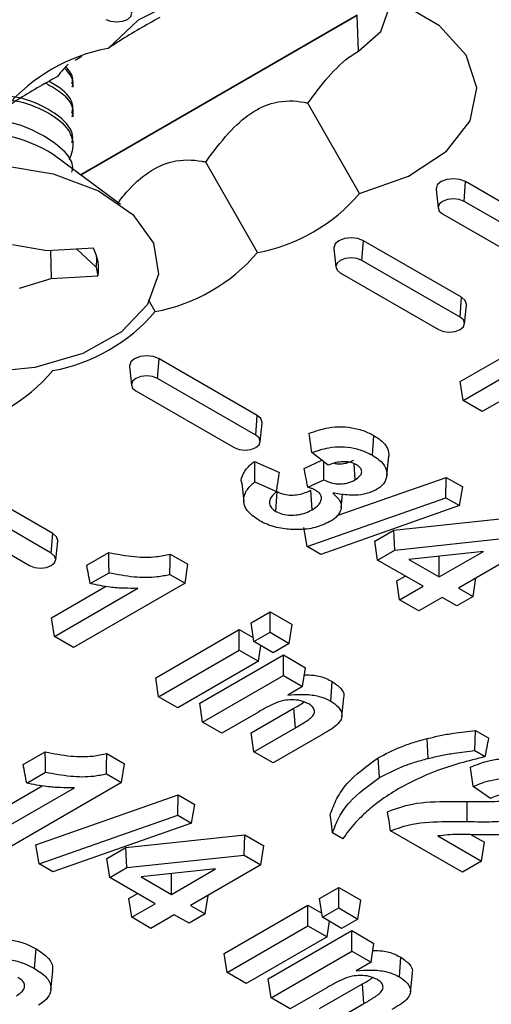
# Model space of a CAD drawing. Header units: inches. Extents: x 0.3 to 33.8, y 0.2 to 21.7.
# Tile 149 of 192: x 30.6889 to 30.7297, y 14.1931 to 14.2782. Entities that reach past the tile are written whole.
import ezdxf

# ---------------------------------------------------------------- set-up
doc = ezdxf.new("R2010")
doc.units = ezdxf.units.IN
doc.header["$MEASUREMENT"] = 0

msp = doc.modelspace()

# ---------------------------------------------------------------- linework, layer by layer
at = {"color": 7, "linetype": 'Continuous', "lineweight": 25}
for p, q in [((30.71810876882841, 14.27859060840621), (30.69418826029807, 14.26478159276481)), ((30.69418826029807, 14.26478159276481), (30.7181087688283, 14.27859060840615)), ((30.71820098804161, 14.27548785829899), (30.71810876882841, 14.27859060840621)), ((30.69370836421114, 14.27471131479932), (30.6942918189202, 14.27504813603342)), ((30.69353436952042, 14.27235623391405), (30.69353436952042, 14.27267519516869)), ((30.71830568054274, 14.2631676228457), (30.71383917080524, 14.27099860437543)), ((30.69353436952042, 14.2698045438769), (30.69353436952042, 14.27012350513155)), ((30.69353436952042, 14.26725285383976), (30.69353436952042, 14.2675718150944)), ((30.69764051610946, 14.26222350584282), (30.69180298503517, 14.2665490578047)), ((30.70946684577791, 14.2580650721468), (30.70500033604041, 14.26589605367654)), ((30.72735420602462, 14.26249524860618), (30.72747793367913, 14.26419975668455)), ((30.79606729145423, 14.22460396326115), (30.72747793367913, 14.26419975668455)), ((30.7249201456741, 14.26353388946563), (30.72509478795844, 14.26190705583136)), ((30.79594356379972, 14.22289945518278), (30.72735420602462, 14.26249524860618)), ((30.72548034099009, 14.26141348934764), (30.79406969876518, 14.22181769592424)), ((30.71851537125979, 14.25739269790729), (30.7186390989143, 14.25909720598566)), ((30.72712438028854, 14.25419875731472), (30.7186390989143, 14.25909720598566)), ((30.69124470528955, 14.25821962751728), (30.68827782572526, 14.25874538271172)), ((30.69528141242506, 14.25844135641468), (30.69124470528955, 14.25821962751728)), ((30.69156750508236, 14.25823735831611), (30.69163874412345, 14.25582890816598)), ((30.6938570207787, 14.25836311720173), (30.69552681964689, 14.25680169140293)), ((30.71608131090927, 14.25843133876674), (30.71625595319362, 14.25680450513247)), ((30.72700065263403, 14.25249424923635), (30.71851537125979, 14.25739269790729)), ((30.69552681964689, 14.25680169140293), (30.69567545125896, 14.25605063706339)), ((30.68889685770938, 14.25498958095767), (30.69163874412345, 14.25582890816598)), ((30.69163874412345, 14.25582890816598), (30.69567545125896, 14.25605063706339)), ((30.71664150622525, 14.25631093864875), (30.72512678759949, 14.25141248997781)), ((30.70062801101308, 14.25296252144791), (30.70004405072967, 14.25398635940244)), ((30.72700065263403, 14.25249424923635), (30.72712438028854, 14.25419875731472)), ((30.72738620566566, 14.25190605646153), (30.72756084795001, 14.2535328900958)), ((30.7270155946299, 14.2469138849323), (30.73169917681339, 14.24961765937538)), ((30.73857138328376, 14.24989664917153), (30.72891934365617, 14.24432464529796)), ((30.70083770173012, 14.24718759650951), (30.70096142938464, 14.24889210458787)), ((30.70944671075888, 14.24399365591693), (30.70096142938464, 14.24889210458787)), ((30.72726304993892, 14.24528080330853), (30.73448907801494, 14.249452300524)), ((30.6984036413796, 14.24822623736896), (30.69857828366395, 14.24659940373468)), ((30.70932298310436, 14.24228914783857), (30.70083770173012, 14.24718759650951)), ((30.72726304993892, 14.24528080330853), (30.7270155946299, 14.2469138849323)), ((30.69896383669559, 14.24610583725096), (30.70744911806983, 14.24120738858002)), ((30.72891934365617, 14.24432464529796), (30.72726304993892, 14.24528080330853)), ((30.70932298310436, 14.24228914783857), (30.70944671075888, 14.24399365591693)), ((30.709708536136, 14.24170095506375), (30.70988317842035, 14.24332778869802)), ((30.71942344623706, 14.24054026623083), (30.71954677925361, 14.24224505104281)), ((30.71559294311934, 14.23968675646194), (30.71419042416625, 14.24078217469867)), ((30.72066364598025, 14.23880946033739), (30.72083842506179, 14.24043761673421)), ((30.72066679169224, 14.23883973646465), (30.72084172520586, 14.24046946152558)), ((30.7092308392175, 14.24001726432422), (30.71136859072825, 14.23905334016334)), ((30.71351229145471, 14.23941166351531), (30.71504691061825, 14.24011322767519)), ((30.71792491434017, 14.23842454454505), (30.7178251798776, 14.239804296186)), ((30.69176904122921, 14.23378855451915), (30.68328375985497, 14.23868700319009)), ((30.71636757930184, 14.23532506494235), (30.72579940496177, 14.23863548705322)), ((30.72577286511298, 14.23687487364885), (30.72579940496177, 14.23863548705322)), ((30.72579940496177, 14.23863548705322), (30.72723316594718, 14.23780779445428)), ((30.70811986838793, 14.23814256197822), (30.70829450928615, 14.23651541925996)), ((30.70926145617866, 14.23824220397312), (30.71112578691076, 14.23740156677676)), ((30.71382731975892, 14.23779375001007), (30.71521345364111, 14.23842743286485)), ((30.72695195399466, 14.236194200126), (30.72723316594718, 14.23780779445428)), ((30.6916453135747, 14.23208404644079), (30.68316003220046, 14.23698249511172)), ((30.7110587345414, 14.2356977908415), (30.71118416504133, 14.23740138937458)), ((30.71376775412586, 14.2326612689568), (30.72577286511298, 14.23687487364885)), ((30.71420441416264, 14.23583720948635), (30.71407945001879, 14.23754105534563)), ((30.71671801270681, 14.23600872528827), (30.71684274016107, 14.23716927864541)), ((30.72577286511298, 14.23687487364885), (30.72695195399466, 14.236194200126)), ((30.68128616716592, 14.23590073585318), (30.68977144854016, 14.23100228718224)), ((30.72695195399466, 14.236194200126), (30.71494877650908, 14.23197947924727)), ((30.72126213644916, 14.23406772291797), (30.73154634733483, 14.23517131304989)), ((30.71376775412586, 14.2326612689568), (30.71348651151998, 14.23431385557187)), ((30.6916453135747, 14.23208404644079), (30.69176904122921, 14.23378855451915)), ((30.7196181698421, 14.23311868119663), (30.72126213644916, 14.23406772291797)), ((30.72134748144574, 14.23234105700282), (30.72126213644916, 14.23406772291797)), ((30.72134748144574, 14.23234105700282), (30.73148775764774, 14.23342920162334)), ((30.69203086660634, 14.23149585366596), (30.69220550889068, 14.23312268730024)), ((30.71494877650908, 14.23197947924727), (30.71376775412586, 14.2326612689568)), ((30.71986562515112, 14.23148559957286), (30.7196181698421, 14.23311868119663)), ((30.73295079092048, 14.23258461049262), (30.72685879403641, 14.22906777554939)), ((30.6947062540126, 14.23104626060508), (30.69661000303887, 14.23214527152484)), ((30.70193653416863, 14.23200102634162), (30.70346349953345, 14.23111952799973)), ((30.71986562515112, 14.23148559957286), (30.72134748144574, 14.23234105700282)), ((30.72902092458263, 14.23222826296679), (30.72258106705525, 14.23153725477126)), ((30.72517522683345, 14.23181561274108), (30.72520250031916, 14.23179986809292)), ((30.72520250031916, 14.23002393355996), (30.72902092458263, 14.23222826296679)), ((30.72520250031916, 14.23179986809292), (30.72524222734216, 14.23182280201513)), ((30.72520250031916, 14.23002393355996), (30.72520250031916, 14.23179986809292)), ((30.70321604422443, 14.22948644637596), (30.70346349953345, 14.23111952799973)), ((30.72380003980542, 14.22921431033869), (30.71986562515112, 14.23148559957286)), ((30.72258106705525, 14.23153725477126), (30.72520250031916, 14.23002393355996)), ((30.69501100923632, 14.22944625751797), (30.6966481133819, 14.23039133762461)), ((30.70189837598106, 14.23024712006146), (30.70321604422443, 14.22948644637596)), ((30.72152191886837, 14.22967511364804), (30.72226186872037, 14.23010227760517)), ((30.72812796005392, 14.22833510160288), (30.72837128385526, 14.22994091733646)), ((30.69166025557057, 14.22650368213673), (30.69634383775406, 14.22920745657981)), ((30.70321604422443, 14.22948644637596), (30.69356400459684, 14.22391444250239)), ((30.72176937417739, 14.22804203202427), (30.72152191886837, 14.22967511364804)), ((30.72176937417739, 14.22804203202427), (30.72380003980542, 14.22921431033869)), ((30.69190771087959, 14.22487060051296), (30.69913373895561, 14.22904209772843)), ((30.72545633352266, 14.22825815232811), (30.72342566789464, 14.2270858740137)), ((30.72672549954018, 14.22752547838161), (30.72545633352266, 14.22825815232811)), ((30.72812796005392, 14.22833510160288), (30.72672549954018, 14.22752547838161)), ((30.72685879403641, 14.22906777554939), (30.72812796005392, 14.22833510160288)), ((30.72342566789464, 14.2270858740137), (30.72176937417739, 14.22804203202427)), ((30.70892091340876, 14.22606407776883), (30.71057082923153, 14.22701655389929)), ((30.71057082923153, 14.22701655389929), (30.7124745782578, 14.22591754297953)), ((30.71057082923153, 14.22524061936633), (30.71057082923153, 14.22701655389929)), ((30.69190771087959, 14.22487060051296), (30.69166025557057, 14.22650368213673)), ((30.70916836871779, 14.22443099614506), (30.70892091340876, 14.22606407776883)), ((30.71222712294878, 14.22428446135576), (30.7124745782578, 14.22591754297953)), ((30.69356400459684, 14.22391444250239), (30.69190771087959, 14.22487060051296)), ((30.70067133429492, 14.22130169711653), (30.70790558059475, 14.22547793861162)), ((30.70790558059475, 14.22547793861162), (30.70911557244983, 14.22477942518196)), ((30.70790558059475, 14.22370200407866), (30.70790558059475, 14.22547793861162)), ((30.70916836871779, 14.22443099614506), (30.71057082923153, 14.22524061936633)), ((30.71057082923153, 14.22524061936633), (30.71222712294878, 14.22428446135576)), ((30.71082466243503, 14.22347483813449), (30.70916836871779, 14.22443099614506)), ((30.709561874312, 14.22274584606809), (30.70976502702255, 14.2240865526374)), ((30.71222712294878, 14.22428446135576), (30.71082466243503, 14.22347483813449)), ((30.70091878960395, 14.21966861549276), (30.70790558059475, 14.22370200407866)), ((30.70447883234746, 14.21910367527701), (30.71171307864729, 14.2232799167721)), ((30.70790558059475, 14.22370200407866), (30.709561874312, 14.22274584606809)), ((30.71171307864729, 14.2232799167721), (30.71361682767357, 14.22218090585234)), ((30.71171307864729, 14.22150398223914), (30.71171307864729, 14.2232799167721)), ((30.709561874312, 14.22274584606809), (30.70257508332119, 14.21871245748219)), ((30.70472628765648, 14.21747059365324), (30.71171307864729, 14.22150398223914)), ((30.71171307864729, 14.22150398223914), (30.71336937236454, 14.22054782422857)), ((30.71336937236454, 14.22054782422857), (30.71361682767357, 14.22218090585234)), ((30.70091878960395, 14.21966861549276), (30.70067133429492, 14.22130169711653)), ((30.7158193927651, 14.21927994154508), (30.71594297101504, 14.22098458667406)), ((30.71336937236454, 14.22054782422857), (30.71209507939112, 14.21981219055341)), ((30.70257508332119, 14.21871245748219), (30.70091878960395, 14.21966861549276)), ((30.70472628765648, 14.21747059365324), (30.70447883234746, 14.21910367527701)), ((30.716782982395, 14.21796640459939), (30.71695710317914, 14.21959146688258)), ((30.70955300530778, 14.21834468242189), (30.70638258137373, 14.21651443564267)), ((30.70892091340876, 14.21653931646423), (30.71263322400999, 14.21868238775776)), ((30.71275695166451, 14.2169778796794), (30.71263322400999, 14.21868238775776)), ((30.70638258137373, 14.21651443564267), (30.70472628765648, 14.21747059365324)), ((30.70916836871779, 14.21490623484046), (30.70892091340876, 14.21653931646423)), ((30.70916836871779, 14.21490623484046), (30.71275695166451, 14.2169778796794)), ((30.71517422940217, 14.21646102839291), (30.71082466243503, 14.21395007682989)), ((30.72827976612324, 14.21501746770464), (30.72833915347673, 14.21675911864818)), ((30.72833915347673, 14.21675911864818), (30.72948140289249, 14.21609971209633)), ((30.72422560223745, 14.21433137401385), (30.72415685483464, 14.21605735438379)), ((30.68921257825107, 14.21380748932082), (30.69111632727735, 14.21490650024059)), ((30.6964428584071, 14.21476225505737), (30.69796982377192, 14.21388075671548)), ((30.71082466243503, 14.21395007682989), (30.70916836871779, 14.21490623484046)), ((30.72827976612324, 14.21501746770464), (30.72917511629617, 14.2145005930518)), ((30.6977223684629, 14.2122476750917), (30.69796982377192, 14.21388075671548)), ((30.72002886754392, 14.21267684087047), (30.71990514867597, 14.21438136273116)), ((30.6895173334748, 14.21220748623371), (30.69115443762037, 14.21315256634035)), ((30.69640470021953, 14.21300834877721), (30.6977223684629, 14.2122476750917)), ((30.6977223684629, 14.2122476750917), (30.68807032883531, 14.20667567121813)), ((30.68616657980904, 14.20926491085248), (30.69085016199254, 14.21196868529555)), ((30.68641403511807, 14.20763182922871), (30.69364006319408, 14.21180332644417)), ((30.72962969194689, 14.21087409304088), (30.72813995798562, 14.21192079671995)), ((30.69031516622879, 14.20686998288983), (30.70262805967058, 14.21119161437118)), ((30.70260151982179, 14.20943100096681), (30.70262805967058, 14.21119161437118)), ((30.70262805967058, 14.21119161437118), (30.70406182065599, 14.21036392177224)), ((30.70378060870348, 14.20875032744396), (30.70406182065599, 14.21036392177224)), ((30.72760596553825, 14.20887516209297), (30.72760938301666, 14.21060923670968)), ((30.69059640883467, 14.20521739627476), (30.70260151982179, 14.20943100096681)), ((30.70378060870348, 14.20875032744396), (30.69177743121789, 14.20453560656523)), ((30.70260151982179, 14.20943100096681), (30.70378060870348, 14.20875032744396)), ((30.7168554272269, 14.20739135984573), (30.71596332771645, 14.20790635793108)), ((30.72719690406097, 14.20449858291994), (30.7209898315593, 14.20808184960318)), ((30.69809079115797, 14.20662385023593), (30.70837500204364, 14.20772744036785)), ((30.70831641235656, 14.2059853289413), (30.70837500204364, 14.20772744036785)), ((30.70837500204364, 14.20772744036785), (30.71002690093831, 14.20677381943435)), ((30.72507765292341, 14.20763431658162), (30.72885319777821, 14.20545474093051)), ((30.72796666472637, 14.20774246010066), (30.72910065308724, 14.20708782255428)), ((30.72885319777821, 14.20545474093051), (30.72910065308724, 14.20708782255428)), ((30.69059640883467, 14.20521739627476), (30.69031516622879, 14.20686998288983)), ((30.69644682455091, 14.20567480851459), (30.69809079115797, 14.20662385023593)), ((30.69817613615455, 14.20489718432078), (30.69809079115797, 14.20662385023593)), ((30.70977944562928, 14.20514073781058), (30.71002690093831, 14.20677381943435)), ((30.69669427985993, 14.20404172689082), (30.69644682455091, 14.20567480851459)), ((30.69817613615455, 14.20489718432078), (30.70831641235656, 14.2059853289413)), ((30.70831641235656, 14.2059853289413), (30.70977944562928, 14.20514073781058)), ((30.72885319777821, 14.20545474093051), (30.72719690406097, 14.20449858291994)), ((30.69177743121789, 14.20453560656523), (30.69059640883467, 14.20521739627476)), ((30.69669427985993, 14.20404172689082), (30.69817613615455, 14.20489718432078)), ((30.70584957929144, 14.20478439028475), (30.69940972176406, 14.20409338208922)), ((30.70203115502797, 14.20258006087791), (30.70584957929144, 14.20478439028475)), ((30.70977944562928, 14.20514073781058), (30.70368744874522, 14.20162390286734)), ((30.70062869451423, 14.20177043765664), (30.69669427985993, 14.20404172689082)), ((30.69940972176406, 14.20409338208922), (30.70203115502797, 14.20258006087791)), ((30.70200388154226, 14.20437174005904), (30.70203115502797, 14.20435599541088)), ((30.70203115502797, 14.20435599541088), (30.70207088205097, 14.20437892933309)), ((30.70203115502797, 14.20258006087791), (30.70203115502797, 14.20435599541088)), ((30.71484973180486, 14.202231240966), (30.71649964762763, 14.20318371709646)), ((30.71649964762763, 14.20318371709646), (30.7184033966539, 14.2020847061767)), ((30.71649964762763, 14.2014077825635), (30.71649964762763, 14.20318371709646)), ((30.69835057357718, 14.202231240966), (30.69909052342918, 14.20265840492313)), ((30.6985980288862, 14.20059815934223), (30.69835057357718, 14.202231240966)), ((30.70495661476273, 14.20089122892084), (30.70519993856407, 14.20249704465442)), ((30.71509718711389, 14.20059815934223), (30.71484973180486, 14.202231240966)), ((30.71815594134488, 14.20045162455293), (30.7184033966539, 14.2020847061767)), ((30.6985980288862, 14.20059815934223), (30.70062869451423, 14.20177043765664)), ((30.70368744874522, 14.20162390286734), (30.70495661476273, 14.20089122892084)), ((30.70660015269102, 14.19746886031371), (30.71383439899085, 14.2016451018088)), ((30.71383439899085, 14.2016451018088), (30.71504439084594, 14.20094658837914)), ((30.71383439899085, 14.19986916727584), (30.71383439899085, 14.2016451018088)), ((30.71509718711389, 14.20059815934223), (30.71649964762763, 14.2014077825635)), ((30.71649964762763, 14.2014077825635), (30.71815594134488, 14.20045162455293)), ((30.70025432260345, 14.19964200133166), (30.6985980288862, 14.20059815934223)), ((30.70228498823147, 14.20081427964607), (30.70025432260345, 14.19964200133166)), ((30.70355415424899, 14.20008160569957), (30.70228498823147, 14.20081427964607)), ((30.70495661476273, 14.20089122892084), (30.70355415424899, 14.20008160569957)), ((30.71675348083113, 14.19964200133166), (30.71509718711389, 14.20059815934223)), ((30.7154906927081, 14.19891300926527), (30.71569384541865, 14.20025371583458)), ((30.71815594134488, 14.20045162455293), (30.71675348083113, 14.19964200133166)), ((30.70684760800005, 14.19583577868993), (30.71383439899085, 14.19986916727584)), ((30.71040765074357, 14.19527083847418), (30.7176418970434, 14.19944707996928)), ((30.71383439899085, 14.19986916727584), (30.7154906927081, 14.19891300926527)), ((30.7176418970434, 14.19944707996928), (30.71954564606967, 14.19834806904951)), ((30.7176418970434, 14.19767114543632), (30.7176418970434, 14.19944707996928)), ((30.7154906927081, 14.19891300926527), (30.7085039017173, 14.19487962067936)), ((30.69020238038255, 14.19617865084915), (30.69032649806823, 14.19788295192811)), ((30.71065510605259, 14.19363775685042), (30.7176418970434, 14.19767114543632)), ((30.7176418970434, 14.19767114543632), (30.71929819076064, 14.19671498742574)), ((30.71929819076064, 14.19671498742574), (30.71954564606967, 14.19834806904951)), ((30.70684760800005, 14.19583577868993), (30.70660015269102, 14.19746886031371)), ((30.72174821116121, 14.19544710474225), (30.72187178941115, 14.19715174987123)), ((30.69160084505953, 14.19432850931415), (30.69177556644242, 14.19595597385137)), ((30.71929819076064, 14.19671498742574), (30.71802389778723, 14.19597935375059)), ((30.7085039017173, 14.19487962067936), (30.70684760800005, 14.19583577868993)), ((30.71065510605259, 14.19363775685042), (30.71040765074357, 14.19527083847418)), ((30.7227118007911, 14.19413356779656), (30.72288592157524, 14.19575863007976)), ((30.71548182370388, 14.19451184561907), (30.71231139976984, 14.19268159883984)), ((30.71484973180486, 14.19270647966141), (30.71856204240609, 14.19484955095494)), ((30.71868577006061, 14.19314504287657), (30.71856204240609, 14.19484955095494)), ((30.71231139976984, 14.19268159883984), (30.71065510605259, 14.19363775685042)), ((30.71509718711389, 14.19107339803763), (30.71868577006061, 14.19314504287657))]:
    msp.add_line(p, q, dxfattribs=at)
at = {"color": 7, "linetype": 'Continuous', "lineweight": 25, "flags": 128}
for points in [[(30.71830568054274, 14.2631676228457), (30.72255028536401, 14.2646696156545), (30.72583249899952, 14.26683064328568), (30.72785709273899, 14.26945632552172), (30.72844195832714, 14.27231048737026), (30.72753448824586, 14.2751364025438), (30.72521630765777, 14.27767988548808), (30.72169593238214, 14.27971215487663), (30.71729001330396, 14.28105041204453), (30.71239485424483, 14.28157428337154), (30.70745076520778, 14.28123664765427), (30.70290245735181, 14.28006787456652), (30.6991590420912, 14.27817309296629), (30.69655723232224, 14.27572273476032)], [(30.6963475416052, 14.27823149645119), (30.69677740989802, 14.27806568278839), (30.69728447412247, 14.27800745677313), (30.69779153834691, 14.27806568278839), (30.69822140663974, 14.27823149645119), (30.69850863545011, 14.27847965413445), (30.69860949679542, 14.27877237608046), (30.69850863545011, 14.27906509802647), (30.69822140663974, 14.27931325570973)], [(30.71820098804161, 14.27548785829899), (30.72014769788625, 14.27716976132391), (30.72083129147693, 14.2791537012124), (30.72067624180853, 14.28011289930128)], [(30.66980450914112, 14.25583577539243), (30.67005891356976, 14.25851621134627), (30.67167060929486, 14.2610342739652), (30.67449639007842, 14.26316622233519), (30.67828517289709, 14.26472262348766), (30.68270030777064, 14.26556518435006), (30.68734949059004, 14.26561903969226), (30.6918196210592, 14.26487940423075), (30.69571350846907, 14.26341199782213), (30.69868516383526, 14.26134720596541), (30.70047054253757, 14.25886849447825), (30.70091100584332, 14.25619610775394), (30.69996741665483, 14.25356749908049), (30.69772361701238, 14.25121623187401), (30.69437897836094, 14.24935122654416), (30.69023068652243, 14.24813819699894), (30.68564733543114, 14.24768492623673), (30.68103617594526, 14.2480316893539), (30.67680692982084, 14.24914767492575), (30.67333538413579, 14.25093372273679), (30.67093000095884, 14.25323113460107), (30.66980450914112, 14.25583577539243)], [(30.72747793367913, 14.26419975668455), (30.7269912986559, 14.26438746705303), (30.72641727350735, 14.26445338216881), (30.7258432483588, 14.26438746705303), (30.72535661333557, 14.26419975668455), (30.72503145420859, 14.26391882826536), (30.72491727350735, 14.26358745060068), (30.7249201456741, 14.26353388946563)], [(30.72735420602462, 14.26249524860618), (30.7269243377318, 14.26266106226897), (30.72641727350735, 14.26271928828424), (30.7259102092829, 14.26266106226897), (30.72548034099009, 14.26249524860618), (30.7251931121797, 14.26224709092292), (30.7250922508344, 14.26195436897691), (30.7251931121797, 14.2616616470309), (30.72548034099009, 14.26141348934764)], [(30.7186390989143, 14.25909720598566), (30.71815246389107, 14.25928491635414), (30.71757843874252, 14.25935083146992), (30.71700441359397, 14.25928491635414), (30.71651777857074, 14.25909720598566), (30.71619261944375, 14.25881627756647), (30.71607843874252, 14.25848489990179), (30.71608131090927, 14.25843133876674)], [(30.71851537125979, 14.25739269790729), (30.71808550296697, 14.25755851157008), (30.71757843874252, 14.25761673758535), (30.71707137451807, 14.25755851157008), (30.71664150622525, 14.25739269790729), (30.71635427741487, 14.25714454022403), (30.71625341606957, 14.25685181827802), (30.71635427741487, 14.25655909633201), (30.71664150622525, 14.25631093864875)], [(30.72756084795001, 14.2535328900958), (30.72756372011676, 14.25358645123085), (30.72744953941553, 14.25391782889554), (30.72712438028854, 14.25419875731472)], [(30.72512678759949, 14.25141248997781), (30.72555665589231, 14.25124667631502), (30.72606372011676, 14.25118845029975), (30.7265707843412, 14.25124667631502), (30.72700065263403, 14.25141248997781), (30.72728788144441, 14.25166064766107), (30.72738874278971, 14.25195336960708), (30.72728788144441, 14.25224609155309), (30.72700065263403, 14.25249424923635)], [(30.70096142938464, 14.24889210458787), (30.7004747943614, 14.24907981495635), (30.69990076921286, 14.24914573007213), (30.69932674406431, 14.24907981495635), (30.69884010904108, 14.24889210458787), (30.69851494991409, 14.24861117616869), (30.69840076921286, 14.248279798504), (30.6984036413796, 14.24822623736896)], [(30.70083770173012, 14.24718759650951), (30.7004078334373, 14.2473534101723), (30.69990076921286, 14.24741163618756), (30.69939370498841, 14.2473534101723), (30.69896383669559, 14.24718759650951), (30.69867660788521, 14.24693943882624), (30.69857574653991, 14.24664671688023), (30.69867660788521, 14.24635399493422), (30.69896383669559, 14.24610583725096)], [(30.70988317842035, 14.24332778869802), (30.70988605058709, 14.24338134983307), (30.70977186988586, 14.24371272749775), (30.70944671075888, 14.24399365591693)], [(30.70744911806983, 14.24120738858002), (30.70787898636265, 14.24104157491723), (30.7083860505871, 14.24098334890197), (30.70889311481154, 14.24104157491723), (30.70932298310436, 14.24120738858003), (30.70961021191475, 14.24145554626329), (30.70971107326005, 14.2417482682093), (30.70961021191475, 14.24204099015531), (30.70932298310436, 14.24228914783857)], [(30.69220550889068, 14.23312268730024), (30.69220838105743, 14.23317624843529), (30.6920942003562, 14.23350762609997), (30.69176904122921, 14.23378855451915)], [(30.68977144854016, 14.23100228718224), (30.69020131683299, 14.23083647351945), (30.69070838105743, 14.23077824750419), (30.69121544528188, 14.23083647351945), (30.6916453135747, 14.23100228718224), (30.69193254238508, 14.2312504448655), (30.69203340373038, 14.23154316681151), (30.69193254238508, 14.23183588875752), (30.6916453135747, 14.23208404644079)], [(30.6966481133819, 14.23039133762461), (30.69662901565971, 14.23126828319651), (30.69661000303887, 14.23214527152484)], [(30.69115443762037, 14.21315256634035), (30.69113533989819, 14.21402951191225), (30.69111632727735, 14.21490650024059)], [(30.71596332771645, 14.20790635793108), (30.7158688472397, 14.20870601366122), (30.71577440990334, 14.20950564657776)]]:
    msp.add_lwpolyline(points, dxfattribs=at)
at = {"color": 7, "linetype": 'Continuous', "lineweight": 25}
for centre, radius, start, end in [((30.69938690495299, 14.26061430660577), 0.01537113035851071, 100.6080867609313, 139.3865367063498), ((30.68557563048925, 14.2589775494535), 0.01064320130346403, 46.87198399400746, 96.15745283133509), ((30.6854110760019, 14.25648289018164), 0.01192410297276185, 57.58488834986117, 99.10302734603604), ((30.70663717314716, 14.27317350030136), 0.01537113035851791, 280.6080867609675, 319.3865367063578), ((30.69209416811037, 14.25668820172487), 0.003637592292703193, 349.9055674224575, 28.81314433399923), ((30.69779833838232, 14.26807094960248), 0.01537113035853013, 280.608086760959, 319.3865367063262), ((30.69214889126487, 14.25740334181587), 0.003431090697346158, 349.9008265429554, 6.455318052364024), ((30.68895950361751, 14.26296839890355), 0.01537113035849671, 280.6080867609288, 319.3865367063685), ((30.68012066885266, 14.25786584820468), 0.01537113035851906, 280.6080867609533, 319.3865367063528)]:
    msp.add_arc(centre, radius, start, end, dxfattribs=at)
for points, knots in [([(30.70102374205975, 14.27839679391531), (30.69985166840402, 14.27773630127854), (30.69833965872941, 14.27688424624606), (30.69688440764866, 14.27593593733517), (30.69655723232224, 14.27572273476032)], [0, 0, 0, 0, 0.7751760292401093, 1, 1, 1, 1]), ([(30.71383917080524, 14.27099860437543), (30.71440736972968, 14.27176350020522), (30.71556582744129, 14.27332298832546), (30.71710308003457, 14.27480877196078), (30.71800821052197, 14.27536862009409), (30.71820098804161, 14.27548785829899)], [0, 0, 0, 0, 0.4310434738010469, 0.8788218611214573, 1, 1, 1, 1]), ([(30.69310495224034, 14.27436012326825), (30.6928692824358, 14.27411321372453), (30.69254923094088, 14.27377789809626), (30.69226092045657, 14.27339515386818), (30.69218490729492, 14.27329424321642)], [0, 0, 0, 0, 0.7363496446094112, 1, 1, 1, 1]), ([(30.69278857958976, 14.27400859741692), (30.69314677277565, 14.27360118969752), (30.69361652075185, 14.27306689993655), (30.69345738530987, 14.27249806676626), (30.69341959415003, 14.27236298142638)], [0, 0, 0, 0, 0.7625220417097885, 1, 1, 1, 1]), ([(30.69341959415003, 14.27268194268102), (30.69345899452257, 14.272817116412), (30.69360502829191, 14.27331812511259), (30.69319752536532, 14.27378872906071), (30.69289996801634, 14.27413236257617)], [0, 0, 0, 0, 0.2698031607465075, 1, 1, 1, 1]), ([(30.69218490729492, 14.27329424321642), (30.69101283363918, 14.27263375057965), (30.68950082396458, 14.27178169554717), (30.68804557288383, 14.27083338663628), (30.68771839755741, 14.27062018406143)], [0, 0, 0, 0, 0.7751760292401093, 1, 1, 1, 1]), ([(30.69117916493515, 14.27270522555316), (30.69167800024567, 14.27242822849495), (30.6928972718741, 14.27175118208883), (30.69362935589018, 14.27063780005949), (30.69345364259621, 14.26994544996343), (30.69341959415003, 14.26981129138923)], [0, 0, 0, 0, 0.3582493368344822, 0.87564621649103, 1, 1, 1, 1]), ([(30.69341959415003, 14.27013025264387), (30.6934534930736, 14.27026433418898), (30.69362843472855, 14.27095628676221), (30.69296178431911, 14.27200322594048), (30.6918440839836, 14.2726324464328), (30.69144169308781, 14.27285897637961)], [0, 0, 0, 0, 0.1333112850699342, 0.6879775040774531, 1, 1, 1, 1]), ([(30.69341959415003, 14.26757856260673), (30.69345421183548, 14.2677129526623), (30.69363286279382, 14.26840649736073), (30.69270742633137, 14.26966582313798), (30.69069694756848, 14.27090709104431), (30.68875334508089, 14.27157693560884), (30.68764034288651, 14.2715814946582), (30.68759005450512, 14.2715817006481)], [0, 0, 0, 0, 0.0731050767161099, 0.3772722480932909, 0.681439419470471, 0.9856065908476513, 1, 1, 1, 1]), ([(30.68763637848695, 14.27126233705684), (30.68767118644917, 14.27126214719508), (30.6887682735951, 14.27125616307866), (30.69068298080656, 14.27058686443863), (30.69275500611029, 14.26934696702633), (30.69375505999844, 14.26768668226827), (30.69337406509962, 14.26659414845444), (30.69318795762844, 14.26606047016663)], [0, 0, 0, 0, 0.008217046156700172, 0.2589871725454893, 0.5097572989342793, 0.7605274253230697, 1, 1, 1, 1]), ([(30.70500033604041, 14.26589605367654), (30.70564115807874, 14.26675649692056), (30.70683703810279, 14.26836222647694), (30.70889192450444, 14.27024786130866), (30.7112210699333, 14.27127698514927), (30.71281805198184, 14.27120172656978), (30.71372911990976, 14.27102049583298), (30.71383917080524, 14.27099860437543)], [0, 0, 0, 0, 0.2423631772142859, 0.4522898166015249, 0.6637081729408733, 0.959378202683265, 1, 1, 1, 1]), ([(30.69341959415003, 14.26502687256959), (30.69345590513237, 14.2651617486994), (30.69361409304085, 14.26574933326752), (30.69318344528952, 14.26631185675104), (30.69285164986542, 14.26674525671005)], [0, 0, 0, 0, 0.2295433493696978, 0.9999999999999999, 0.9999999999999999, 0.9999999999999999, 0.9999999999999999]), ([(30.69732852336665, 14.26225980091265), (30.69759492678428, 14.26260858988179), (30.698422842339, 14.26369253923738), (30.70005907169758, 14.26513592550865), (30.70237981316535, 14.266178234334), (30.70397928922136, 14.26609906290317), (30.70489029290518, 14.26591793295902), (30.70500033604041, 14.26589605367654)], [0, 0, 0, 0, 0.1161846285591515, 0.3610729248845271, 0.6077013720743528, 0.9526129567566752, 1, 1, 1, 1]), ([(30.71393865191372, 14.24244195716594), (30.71447681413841, 14.24263263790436), (30.7153491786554, 14.24294173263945), (30.71677137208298, 14.24305461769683), (30.71795300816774, 14.24289466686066), (30.71888729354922, 14.24259992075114), (30.71937108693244, 14.24233959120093), (30.71954677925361, 14.24224505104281)], [0, 0, 0, 0, 0.3031511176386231, 0.4914099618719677, 0.6794278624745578, 0.8835824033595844, 1, 1, 1, 1]), ([(30.71419042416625, 14.24078217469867), (30.7141484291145, 14.24105882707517), (30.71406443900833, 14.24161213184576), (30.71398058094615, 14.24216534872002), (30.71393865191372, 14.24244195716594)], [0, 0, 0, 0, 0.4999999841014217, 0.9999999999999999, 0.9999999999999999, 0.9999999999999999, 0.9999999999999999]), ([(30.71954677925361, 14.24224505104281), (30.71974872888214, 14.24211731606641), (30.72026526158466, 14.24179060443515), (30.72078902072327, 14.24117736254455), (30.72082546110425, 14.24068791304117), (30.72084172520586, 14.24046946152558)], [0, 0, 0, 0, 0.26223200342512, 0.6707187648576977, 1, 1, 1, 1]), ([(30.71419042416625, 14.24078217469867), (30.71466009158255, 14.24094241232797), (30.71544634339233, 14.24121065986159), (30.71673394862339, 14.24131882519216), (30.71784923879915, 14.24117384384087), (30.7187604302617, 14.24089550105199), (30.71923807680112, 14.24063958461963), (30.71942344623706, 14.24054026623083)], [0, 0, 0, 0, 0.2816635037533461, 0.4715218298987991, 0.6612041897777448, 0.8685170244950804, 1, 1, 1, 1]), ([(30.71942344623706, 14.24054026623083), (30.71961657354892, 14.24041829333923), (30.72011257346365, 14.24010503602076), (30.72061706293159, 14.23951793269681), (30.72065148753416, 14.23904845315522), (30.72066679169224, 14.23883973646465)], [0, 0, 0, 0, 0.2615407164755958, 0.6717028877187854, 0.9999999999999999, 0.9999999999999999, 0.9999999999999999, 0.9999999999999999]), ([(30.7081233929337, 14.23814302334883), (30.70812176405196, 14.23814710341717), (30.70801514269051, 14.23841417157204), (30.70823391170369, 14.23899067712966), (30.70868499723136, 14.23960836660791), (30.7091093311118, 14.23992624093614), (30.7092308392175, 14.24001726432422)], [0, 0, 0, 0, 0.006209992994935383, 0.4064861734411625, 0.8300471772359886, 1, 1, 1, 1]), ([(30.70926145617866, 14.23824220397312), (30.70925628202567, 14.23853807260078), (30.7092459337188, 14.23912980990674), (30.70923587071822, 14.23972144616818), (30.7092308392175, 14.24001726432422)], [0, 0, 0, 0, 0.4999999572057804, 1, 1, 1, 1]), ([(30.71382731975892, 14.23779375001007), (30.71379603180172, 14.23795625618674), (30.71373345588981, 14.23828126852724), (30.71362846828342, 14.23882058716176), (30.7135544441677, 14.23919720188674), (30.71351229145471, 14.23941166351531)], [0, 0, 0, 0, 0.3009702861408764, 0.6019405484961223, 1, 1, 1, 1]), ([(30.71521345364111, 14.23842743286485), (30.71521480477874, 14.23861613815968), (30.715217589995, 14.23900513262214), (30.7152217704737, 14.23952054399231), (30.71522462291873, 14.23984725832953), (30.71522572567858, 14.23997356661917)], [0, 0, 0, 0, 0.3662551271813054, 0.7549932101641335, 1, 1, 1, 1]), ([(30.71803638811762, 14.23972196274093), (30.71787822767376, 14.23979571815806), (30.71756641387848, 14.23994112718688), (30.71698297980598, 14.23999928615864), (30.71635769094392, 14.23994949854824), (30.71590544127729, 14.23981679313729), (30.71564556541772, 14.23970865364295), (30.71559294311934, 14.23968675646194)], [0, 0, 0, 0, 0.2249051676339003, 0.4434012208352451, 0.6401604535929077, 0.9271360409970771, 1, 1, 1, 1]), ([(30.71612776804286, 14.23985516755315), (30.7162265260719, 14.23983603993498), (30.7164831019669, 14.23978634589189), (30.71693363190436, 14.23981848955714), (30.71741436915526, 14.23992770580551), (30.71767214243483, 14.24006198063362), (30.71780167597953, 14.24012945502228)], [0, 0, 0, 0, 0.1685834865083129, 0.4379842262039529, 0.7175816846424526, 0.9999999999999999, 0.9999999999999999, 0.9999999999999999, 0.9999999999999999]), ([(30.71792491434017, 14.23842454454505), (30.71808236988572, 14.23852931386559), (30.71835205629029, 14.23870876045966), (30.71850880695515, 14.2390374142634), (30.71847584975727, 14.23932997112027), (30.71828679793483, 14.23956340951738), (30.71810759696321, 14.23967687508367), (30.71803638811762, 14.23972196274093)], [0, 0, 0, 0, 0.2819487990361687, 0.4829157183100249, 0.6843766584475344, 0.8745811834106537, 1, 1, 1, 1]), ([(30.71112578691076, 14.23740156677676), (30.71115482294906, 14.23759963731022), (30.71120970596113, 14.23797402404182), (30.71129071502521, 14.23852457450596), (30.71134263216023, 14.23887708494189), (30.71136859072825, 14.23905334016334)], [0, 0, 0, 0, 0.35966856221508, 0.6798342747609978, 1, 1, 1, 1]), ([(30.72066679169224, 14.23883973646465), (30.72061834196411, 14.23860475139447), (30.72054600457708, 14.2382539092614), (30.72016222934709, 14.23783141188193), (30.7198887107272, 14.23765535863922), (30.71974900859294, 14.23756543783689)], [0, 0, 0, 0, 0.498066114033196, 0.7436326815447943, 1, 1, 1, 1]), ([(30.70961808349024, 14.2349103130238), (30.70922698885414, 14.23518083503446), (30.70854402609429, 14.23565324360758), (30.70822230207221, 14.2365232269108), (30.70836463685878, 14.23732063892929), (30.70881354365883, 14.2378914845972), (30.70917859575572, 14.23817732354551), (30.70926145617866, 14.23824220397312)], [0, 0, 0, 0, 0.2845023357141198, 0.4968222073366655, 0.7086857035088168, 0.9338767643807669, 1, 1, 1, 1]), ([(30.71453504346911, 14.23749369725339), (30.71446079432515, 14.23753386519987), (30.7143166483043, 14.23761184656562), (30.71407447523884, 14.2377083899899), (30.71390985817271, 14.23776524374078), (30.71382731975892, 14.23779375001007)], [0, 0, 0, 0, 0.3462557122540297, 0.672214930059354, 1, 1, 1, 1]), ([(30.71521345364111, 14.23842743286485), (30.71542171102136, 14.23832651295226), (30.71577193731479, 14.23815679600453), (30.71640020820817, 14.23805613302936), (30.71696377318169, 14.23808163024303), (30.71749862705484, 14.23820414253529), (30.717783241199, 14.2383512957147), (30.71792491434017, 14.23842454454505)], [0, 0, 0, 0, 0.2647545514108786, 0.4452375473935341, 0.6258395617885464, 0.81375316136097, 1, 1, 1, 1]), ([(30.71112578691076, 14.23740156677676), (30.71090051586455, 14.23719753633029), (30.71055011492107, 14.23688017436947), (30.71048052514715, 14.23637041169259), (30.71063920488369, 14.23598513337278), (30.71092358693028, 14.23579035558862), (30.7110587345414, 14.2356977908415)], [0, 0, 0, 0, 0.3820513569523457, 0.5942670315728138, 0.8071824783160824, 1, 1, 1, 1]), ([(30.71118416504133, 14.23740138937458), (30.71137515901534, 14.23731227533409), (30.71173186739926, 14.23714584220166), (30.71239692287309, 14.23708304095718), (30.71303219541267, 14.23713032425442), (30.71361015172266, 14.23729373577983), (30.71392786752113, 14.23746117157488), (30.71407945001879, 14.23754105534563)], [0, 0, 0, 0, 0.2234630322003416, 0.4173489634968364, 0.6028715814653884, 0.8105296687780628, 1, 1, 1, 1]), ([(30.71420441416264, 14.23583720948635), (30.71443031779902, 14.23598627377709), (30.71480952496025, 14.23623649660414), (30.71503132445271, 14.23669032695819), (30.71500083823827, 14.23706165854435), (30.7147830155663, 14.2373307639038), (30.71460303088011, 14.23744902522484), (30.71453504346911, 14.23749369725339)], [0, 0, 0, 0, 0.3160502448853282, 0.5305293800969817, 0.7457064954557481, 0.9039431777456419, 1, 1, 1, 1]), ([(30.71598990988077, 14.23727779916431), (30.71624145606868, 14.23704397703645), (30.71666920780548, 14.23664636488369), (30.71676873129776, 14.2359804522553), (30.71653326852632, 14.23541623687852), (30.71611038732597, 14.23503615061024), (30.71580763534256, 14.23485262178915), (30.71573430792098, 14.23480817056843)], [0, 0, 0, 0, 0.2998936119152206, 0.5099660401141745, 0.7195881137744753, 0.9320834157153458, 1, 1, 1, 1]), ([(30.71974900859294, 14.23756543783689), (30.71948348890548, 14.23743960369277), (30.71895048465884, 14.23718700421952), (30.71779959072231, 14.23704783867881), (30.71680825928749, 14.23714580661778), (30.71618104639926, 14.23724697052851), (30.71598990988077, 14.23727779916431)], [0, 0, 0, 0, 0.254578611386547, 0.5110411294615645, 0.8509949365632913, 1, 1, 1, 1]), ([(30.7110587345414, 14.2356977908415), (30.71124669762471, 14.23560805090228), (30.7116169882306, 14.23543126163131), (30.71231381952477, 14.23534863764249), (30.71301028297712, 14.23538720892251), (30.71366452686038, 14.23555513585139), (30.71402624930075, 14.23574412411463), (30.71420441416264, 14.23583720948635)], [0, 0, 0, 0, 0.2050951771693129, 0.4040411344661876, 0.5857890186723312, 0.7959821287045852, 1, 1, 1, 1]), ([(30.71573430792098, 14.23480817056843), (30.71532991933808, 14.23461597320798), (30.71453756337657, 14.23423938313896), (30.71305326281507, 14.23407806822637), (30.71159970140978, 14.23416327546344), (30.7104341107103, 14.23448007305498), (30.70983879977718, 14.23479394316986), (30.70961808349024, 14.2349103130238)], [0, 0, 0, 0, 0.2280581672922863, 0.4468554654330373, 0.6444066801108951, 0.8681609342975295, 1, 1, 1, 1]), ([(30.69661000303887, 14.23214527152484), (30.69734511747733, 14.23199993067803), (30.6986753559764, 14.23173692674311), (30.70055446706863, 14.23170056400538), (30.70154116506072, 14.23191507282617), (30.70193653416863, 14.23200102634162)], [0, 0, 0, 0, 0.4253777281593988, 0.7697493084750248, 1, 1, 1, 1]), ([(30.70189837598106, 14.23024712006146), (30.70190477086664, 14.23053942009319), (30.70191756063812, 14.23112402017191), (30.70193020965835, 14.23170869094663), (30.70193653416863, 14.23200102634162)], [0, 0, 0, 0, 0.4999999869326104, 1, 1, 1, 1]), ([(30.69501100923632, 14.22944625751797), (30.69496010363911, 14.22971284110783), (30.69485829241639, 14.2302460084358), (30.69475693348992, 14.23077950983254), (30.6947062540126, 14.23104626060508)], [0, 0, 0, 0, 0.4999998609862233, 1, 1, 1, 1]), ([(30.6966481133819, 14.23039133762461), (30.69735922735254, 14.23025556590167), (30.69870280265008, 14.22999903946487), (30.70055171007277, 14.2299674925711), (30.70153955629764, 14.230172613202), (30.70189837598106, 14.23024712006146)], [0, 0, 0, 0, 0.4172336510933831, 0.7883192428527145, 1, 1, 1, 1]), ([(30.69913373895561, 14.22904209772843), (30.69873207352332, 14.22903894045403), (30.69792768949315, 14.22903261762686), (30.69652485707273, 14.22913170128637), (30.69557785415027, 14.22932847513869), (30.69501100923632, 14.22944625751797)], [0, 0, 0, 0, 0.2859096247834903, 0.5725689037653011, 1, 1, 1, 1]), ([(30.71352169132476, 14.22155305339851), (30.71380390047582, 14.22155708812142), (30.71448190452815, 14.22156678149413), (30.71531400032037, 14.22131074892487), (30.71577369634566, 14.22107236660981), (30.71594297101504, 14.22098458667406)], [0, 0, 0, 0, 0.3105647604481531, 0.7461280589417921, 1, 1, 1, 1]), ([(30.71594297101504, 14.22098458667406), (30.71622260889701, 14.2207826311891), (30.71669670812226, 14.22044023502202), (30.71699816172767, 14.21992763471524), (30.71693069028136, 14.21967151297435), (30.71691033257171, 14.2195942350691)], [0, 0, 0, 0, 0.5010305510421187, 0.8494492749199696, 0.9999999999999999, 0.9999999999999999, 0.9999999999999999, 0.9999999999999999]), ([(30.71209507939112, 14.21981219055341), (30.71249390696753, 14.21984398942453), (30.71329706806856, 14.21990802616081), (30.71451589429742, 14.21980964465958), (30.71534760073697, 14.21953756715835), (30.71572790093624, 14.21932990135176), (30.7158193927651, 14.21927994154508)], [0, 0, 0, 0, 0.301468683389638, 0.6070992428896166, 0.9054767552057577, 1, 1, 1, 1]), ([(30.71392036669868, 14.2190502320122), (30.71369675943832, 14.21915325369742), (30.71326246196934, 14.21935334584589), (30.71245798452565, 14.21942925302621), (30.71166126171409, 14.21935264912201), (30.71065984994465, 14.21898451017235), (30.71000413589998, 14.21860546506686), (30.70955300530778, 14.21834468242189)], [0, 0, 0, 0, 0.1644454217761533, 0.3193913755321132, 0.4586280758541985, 0.6275366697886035, 0.9999999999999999, 0.9999999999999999, 0.9999999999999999, 0.9999999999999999]), ([(30.71263322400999, 14.21868238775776), (30.71293649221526, 14.2188460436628), (30.7132453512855, 14.21901271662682), (30.71349658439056, 14.21920746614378), (30.71350113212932, 14.21921099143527)], [0, 0, 0, 0, 0.9818983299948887, 1, 1, 1, 1]), ([(30.71275695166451, 14.2169778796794), (30.71304377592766, 14.21714722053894), (30.71361996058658, 14.21748739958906), (30.71428887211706, 14.21794807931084), (30.71443615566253, 14.21839394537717), (30.71434965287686, 14.21869712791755), (30.71413974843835, 14.21891448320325), (30.71397222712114, 14.21901814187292), (30.71392036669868, 14.2190502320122)], [0, 0, 0, 0, 0.2893223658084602, 0.5812029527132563, 0.7044129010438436, 0.8280589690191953, 0.9467713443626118, 1, 1, 1, 1]), ([(30.7158193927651, 14.21927994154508), (30.71604840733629, 14.21912406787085), (30.7164813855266, 14.21882937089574), (30.7167905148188, 14.21831790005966), (30.71679971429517, 14.21780556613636), (30.71634169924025, 14.2171335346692), (30.71564729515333, 14.21673353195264), (30.71517422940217, 14.21646102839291)], [0, 0, 0, 0, 0.1865621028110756, 0.352716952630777, 0.4857985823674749, 0.6496980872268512, 1, 1, 1, 1]), ([(30.72415685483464, 14.21605735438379), (30.72452874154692, 14.21614500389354), (30.72527271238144, 14.21632034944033), (30.72666388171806, 14.21657147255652), (30.72769890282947, 14.21668740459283), (30.72833915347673, 14.21675911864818)], [0, 0, 0, 0, 0.2759974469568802, 0.5521414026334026, 1, 1, 1, 1]), ([(30.71990514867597, 14.21438136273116), (30.72053451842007, 14.21471091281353), (30.72148814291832, 14.21521024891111), (30.7229604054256, 14.21573645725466), (30.72375670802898, 14.21595003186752), (30.72415685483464, 14.21605735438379)], [0, 0, 0, 0, 0.491255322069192, 0.7443527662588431, 1, 1, 1, 1]), ([(30.72917511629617, 14.2145005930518), (30.72922610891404, 14.21476715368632), (30.72932809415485, 14.21530027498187), (30.72943029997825, 14.21583323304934), (30.72948140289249, 14.21609971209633)], [0, 0, 0, 0, 0.4999999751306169, 1, 1, 1, 1]), ([(30.69111632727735, 14.21490650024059), (30.69185144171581, 14.21476115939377), (30.6931816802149, 14.21449815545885), (30.69506079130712, 14.21446179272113), (30.69604748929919, 14.21467630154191), (30.6964428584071, 14.21476225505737)], [0, 0, 0, 0, 0.425377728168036, 0.7697493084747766, 1, 1, 1, 1]), ([(30.69640470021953, 14.21300834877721), (30.69641109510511, 14.21330064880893), (30.69642388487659, 14.21388524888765), (30.69643653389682, 14.21446991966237), (30.6964428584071, 14.21476225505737)], [0, 0, 0, 0, 0.4999999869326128, 1, 1, 1, 1]), ([(30.72422560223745, 14.21433137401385), (30.72459751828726, 14.21441898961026), (30.72534154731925, 14.21459426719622), (30.7266913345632, 14.21483713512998), (30.72768281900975, 14.21494969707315), (30.72827976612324, 14.21501746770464)], [0, 0, 0, 0, 0.2845467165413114, 0.5692441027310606, 1, 1, 1, 1]), ([(30.6895173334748, 14.21220748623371), (30.68946642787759, 14.21247406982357), (30.68936461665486, 14.21300723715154), (30.6892632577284, 14.21354073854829), (30.68921257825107, 14.21380748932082)], [0, 0, 0, 0, 0.4999998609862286, 1, 1, 1, 1]), ([(30.71577440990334, 14.20950564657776), (30.71594581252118, 14.20995937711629), (30.7162887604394, 14.21086721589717), (30.71742984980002, 14.2125936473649), (30.7189208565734, 14.21367048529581), (30.71990514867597, 14.21438136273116)], [0, 0, 0, 0, 0.2534888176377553, 0.5071886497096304, 1, 1, 1, 1]), ([(30.72002886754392, 14.21267684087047), (30.72065009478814, 14.21300216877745), (30.72159137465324, 14.21349510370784), (30.72304458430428, 14.21401460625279), (30.7238306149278, 14.21422543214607), (30.72422560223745, 14.21433137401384)], [0, 0, 0, 0, 0.4912594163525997, 0.7443533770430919, 0.9999999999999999, 0.9999999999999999, 0.9999999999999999, 0.9999999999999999]), ([(30.72917511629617, 14.2145005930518), (30.72844251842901, 14.21431073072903), (30.72697672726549, 14.21393085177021), (30.72432987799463, 14.2130952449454), (30.72268870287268, 14.21224094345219), (30.7216473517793, 14.2116988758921)], [0, 0, 0, 0, 0.2674999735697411, 0.535217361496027, 1, 1, 1, 1]), ([(30.7278909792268, 14.21356969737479), (30.72843329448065, 14.21379800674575), (30.72930563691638, 14.21416525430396), (30.73078036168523, 14.21435328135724), (30.73201283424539, 14.21423963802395), (30.73314230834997, 14.21393396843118), (30.73375647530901, 14.21361451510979), (30.73405833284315, 14.21345750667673)], [0, 0, 0, 0, 0.2891442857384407, 0.4651036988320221, 0.6413562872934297, 0.8237298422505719, 0.9999999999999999, 0.9999999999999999, 0.9999999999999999, 0.9999999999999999]), ([(30.69115443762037, 14.21315256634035), (30.69186555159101, 14.21301679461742), (30.69320912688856, 14.21276026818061), (30.69505803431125, 14.21272872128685), (30.69604588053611, 14.21293384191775), (30.69640470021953, 14.21300834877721)], [0, 0, 0, 0, 0.4172336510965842, 0.7883192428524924, 1, 1, 1, 1]), ([(30.72813995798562, 14.21192079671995), (30.72809841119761, 14.2121956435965), (30.72801531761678, 14.2127453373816), (30.7279324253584, 14.21329491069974), (30.7278909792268, 14.21356969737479)], [0, 0, 0, 0, 0.4999999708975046, 1, 1, 1, 1]), ([(30.69364006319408, 14.21180332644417), (30.69323839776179, 14.21180016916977), (30.69243401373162, 14.2117938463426), (30.69103118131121, 14.21189293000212), (30.69008417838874, 14.21208970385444), (30.6895173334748, 14.21220748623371)], [0, 0, 0, 0, 0.285909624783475, 0.5725689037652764, 1, 1, 1, 1]), ([(30.71596332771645, 14.20790635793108), (30.71613847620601, 14.20835972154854), (30.71648892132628, 14.2092668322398), (30.71762986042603, 14.21095284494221), (30.71908341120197, 14.21199740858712), (30.72002886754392, 14.21267684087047)], [0, 0, 0, 0, 0.2588522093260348, 0.5179233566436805, 0.9999999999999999, 0.9999999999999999, 0.9999999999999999, 0.9999999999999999]), ([(30.72813995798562, 14.21192079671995), (30.72862265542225, 14.21211685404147), (30.72941624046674, 14.21243918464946), (30.73075383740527, 14.2126150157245), (30.73191208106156, 14.21251604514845), (30.73301505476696, 14.21222904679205), (30.73362347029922, 14.211914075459), (30.73393421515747, 14.21175320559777)], [0, 0, 0, 0, 0.2717156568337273, 0.4467176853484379, 0.6220911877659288, 0.8069851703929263, 1, 1, 1, 1]), ([(30.7216473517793, 14.2116988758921), (30.72110085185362, 14.21135779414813), (30.7201184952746, 14.2107446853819), (30.71890814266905, 14.20975591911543), (30.71827302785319, 14.20910919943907), (30.71795426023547, 14.20878460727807)], [0, 0, 0, 0, 0.3844399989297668, 0.691047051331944, 1, 1, 1, 1]), ([(30.73249279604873, 14.21096624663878), (30.73230286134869, 14.21105965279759), (30.73197109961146, 14.21122280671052), (30.73135760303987, 14.21130795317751), (30.73073097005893, 14.21127377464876), (30.73014602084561, 14.21110778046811), (30.72978849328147, 14.21094596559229), (30.72962969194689, 14.21087409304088)], [0, 0, 0, 0, 0.2303493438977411, 0.4023545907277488, 0.5742820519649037, 0.8109108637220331, 0.9999999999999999, 0.9999999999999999, 0.9999999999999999, 0.9999999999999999]), ([(30.72072415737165, 14.20972544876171), (30.72142078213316, 14.2099811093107), (30.723033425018, 14.21057294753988), (30.72551746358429, 14.21062282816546), (30.72709600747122, 14.21061257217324), (30.72760938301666, 14.21060923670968)], [0, 0, 0, 0, 0.3391332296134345, 0.7850722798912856, 1, 1, 1, 1]), ([(30.72760938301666, 14.21060923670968), (30.72801077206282, 14.21060588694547), (30.72873020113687, 14.21059988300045), (30.72977055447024, 14.21059771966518), (30.73040495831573, 14.21063742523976), (30.73072280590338, 14.21065731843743)], [0, 0, 0, 0, 0.3864093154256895, 0.6925801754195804, 1, 1, 1, 1]), ([(30.7209898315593, 14.20808184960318), (30.72094548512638, 14.20835581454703), (30.72085679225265, 14.20890374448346), (30.72076836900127, 14.20945154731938), (30.72072415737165, 14.20972544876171)], [0, 0, 0, 0, 0.4999999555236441, 1, 1, 1, 1]), ([(30.71795426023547, 14.20878460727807), (30.71775920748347, 14.20855587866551), (30.71736861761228, 14.20809785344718), (30.71702663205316, 14.20762705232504), (30.7168554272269, 14.20739135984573)], [0, 0, 0, 0, 0.4993799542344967, 1, 1, 1, 1]), ([(30.7209898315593, 14.20808184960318), (30.72160137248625, 14.20829820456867), (30.72305933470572, 14.20881401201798), (30.7254244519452, 14.20888766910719), (30.72700337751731, 14.2088786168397), (30.72760596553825, 14.20887516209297)], [0, 0, 0, 0, 0.3088018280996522, 0.7362081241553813, 1, 1, 1, 1]), ([(30.72760596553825, 14.20887516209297), (30.72800735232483, 14.20887181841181), (30.72873329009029, 14.20886577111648), (30.7297867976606, 14.20886353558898), (30.73043413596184, 14.20890466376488), (30.73075848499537, 14.2089252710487)], [0, 0, 0, 0, 0.381598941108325, 0.690149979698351, 1, 1, 1, 1]), ([(30.73093880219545, 14.20773695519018), (30.73013121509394, 14.20772313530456), (30.72875284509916, 14.20769954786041), (30.72679032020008, 14.20781294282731), (30.72565156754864, 14.20769417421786), (30.72507765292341, 14.20763431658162)], [0, 0, 0, 0, 0.4123866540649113, 0.7038514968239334, 0.9999999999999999, 0.9999999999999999, 0.9999999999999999, 0.9999999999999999]), ([(30.68611623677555, 14.19862152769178), (30.68642507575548, 14.19867146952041), (30.68712755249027, 14.19878506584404), (30.68828338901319, 14.19866070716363), (30.68940989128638, 14.19836048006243), (30.69002444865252, 14.1980403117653), (30.69032649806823, 14.19788295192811)], [0, 0, 0, 0, 0.2054185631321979, 0.4672394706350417, 0.7381529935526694, 1, 1, 1, 1]), ([(30.69032649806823, 14.19788295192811), (30.6907204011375, 14.19761942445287), (30.69139315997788, 14.1971693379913), (30.69181000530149, 14.19645856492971), (30.6917443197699, 14.19608541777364), (30.69172181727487, 14.19595758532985)], [0, 0, 0, 0, 0.4815032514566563, 0.8223738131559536, 1, 1, 1, 1]), ([(30.71945050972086, 14.19772021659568), (30.71973271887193, 14.19772425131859), (30.72041072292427, 14.1977339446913), (30.72124281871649, 14.19747791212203), (30.72170251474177, 14.19723952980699), (30.72187178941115, 14.19715174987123)], [0, 0, 0, 0, 0.3105647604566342, 0.7461280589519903, 1, 1, 1, 1]), ([(30.68440812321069, 14.19634624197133), (30.68489082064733, 14.19654229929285), (30.68568440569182, 14.19686462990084), (30.68702200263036, 14.19704046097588), (30.68818024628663, 14.19694149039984), (30.68928321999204, 14.19665449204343), (30.6898916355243, 14.19633952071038), (30.69020238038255, 14.19617865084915)], [0, 0, 0, 0, 0.2717156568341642, 0.4467176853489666, 0.6220911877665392, 0.8069851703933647, 1, 1, 1, 1]), ([(30.72187178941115, 14.19715174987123), (30.72215142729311, 14.19694979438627), (30.72262552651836, 14.19660739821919), (30.72292698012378, 14.19609479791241), (30.72285950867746, 14.19583867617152), (30.72283915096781, 14.19576139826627)], [0, 0, 0, 0, 0.5010305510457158, 0.8494492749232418, 1, 1, 1, 1]), ([(30.69020238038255, 14.19617865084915), (30.69059070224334, 14.19592379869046), (30.69125020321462, 14.19549097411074), (30.69165023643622, 14.19470044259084), (30.69159196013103, 14.1939877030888), (30.69116121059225, 14.19340597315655), (30.69071854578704, 14.1931222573), (30.69054797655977, 14.19301293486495)], [0, 0, 0, 0, 0.2830854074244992, 0.4807741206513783, 0.6783583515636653, 0.8760638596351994, 1, 1, 1, 1]), ([(30.71802389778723, 14.19597935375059), (30.71842272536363, 14.1960111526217), (30.71922588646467, 14.19607518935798), (30.72044471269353, 14.19597680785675), (30.72127641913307, 14.19570473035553), (30.72165671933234, 14.19549706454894), (30.72174821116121, 14.19544710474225)], [0, 0, 0, 0, 0.3014686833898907, 0.6070992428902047, 0.9054767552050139, 1, 1, 1, 1]), ([(30.68863486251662, 14.19382066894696), (30.68883072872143, 14.19394833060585), (30.68915502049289, 14.19415969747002), (30.68935718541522, 14.19454157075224), (30.68932833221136, 14.19487249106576), (30.68911046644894, 14.19516698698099), (30.68887547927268, 14.19531806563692), (30.68876096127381, 14.19539169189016)], [0, 0, 0, 0, 0.2845587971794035, 0.4711383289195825, 0.6584573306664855, 0.8335535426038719, 1, 1, 1, 1]), ([(30.71984918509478, 14.19521739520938), (30.71962557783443, 14.19532041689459), (30.71919128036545, 14.19552050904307), (30.71838680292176, 14.19559641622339), (30.7175900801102, 14.19551981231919), (30.71658866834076, 14.19515167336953), (30.71593295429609, 14.19477262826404), (30.71548182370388, 14.19451184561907)], [0, 0, 0, 0, 0.1644454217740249, 0.3193913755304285, 0.4586280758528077, 0.6275366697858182, 1, 1, 1, 1]), ([(30.71856204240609, 14.19484955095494), (30.71886531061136, 14.19501320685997), (30.7191741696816, 14.19517987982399), (30.71942540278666, 14.19537462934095), (30.71942995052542, 14.19537815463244)], [0, 0, 0, 0, 0.9818983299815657, 1, 1, 1, 1]), ([(30.71868577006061, 14.19314504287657), (30.71897259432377, 14.19331438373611), (30.71954877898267, 14.19365456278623), (30.72021769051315, 14.194115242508), (30.72036497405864, 14.19456110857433), (30.72027847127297, 14.1948642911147), (30.72006856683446, 14.19508164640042), (30.71990104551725, 14.1951853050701), (30.71984918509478, 14.19521739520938)], [0, 0, 0, 0, 0.2893223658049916, 0.58120295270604, 0.7044129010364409, 0.8280589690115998, 0.9467713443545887, 1, 1, 1, 1]), ([(30.72174821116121, 14.19544710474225), (30.72197722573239, 14.19529123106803), (30.7224102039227, 14.19499653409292), (30.7227193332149, 14.19448506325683), (30.72272853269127, 14.19397272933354), (30.72227051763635, 14.19330069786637), (30.72157611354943, 14.19290069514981), (30.72110304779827, 14.19262819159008)], [0, 0, 0, 0, 0.1865621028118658, 0.352716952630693, 0.4857985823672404, 0.6496980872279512, 1, 1, 1, 1])]:
    msp.add_open_spline(points, degree=3, knots=knots, dxfattribs=at)

doc.saveas('drawing.dxf')
